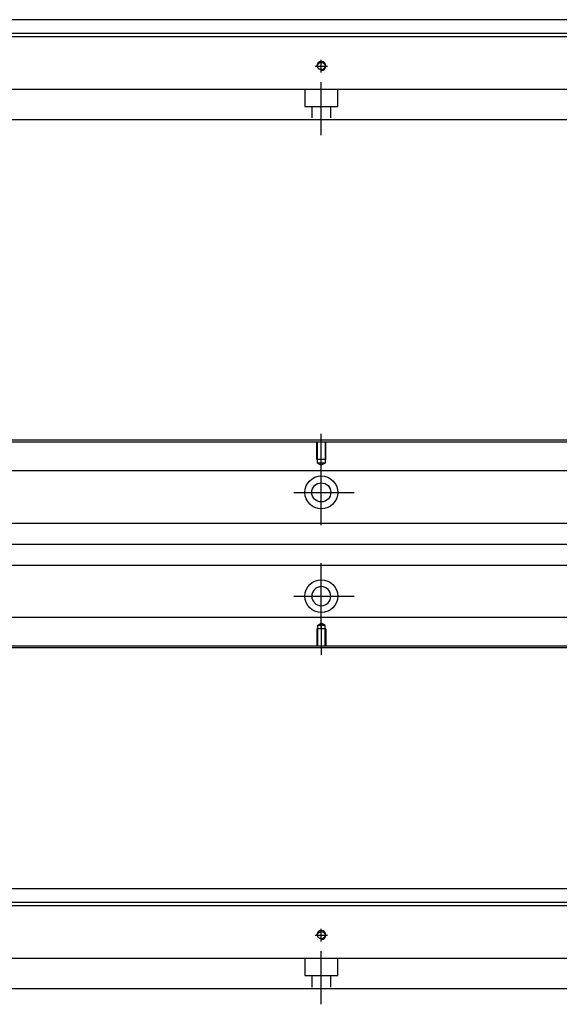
# Model space of a CAD drawing. Header units: millimetres. Extents: x -295 to 3135, y -1402 to 860.
# Tile 4 of 31: x 140 to 296, y -1393 to -1109. Entities that reach past the tile are written whole.
import ezdxf
from ezdxf.lldxf.tags import DXFTag

# ---------------------------------------------------------------- set-up
doc = ezdxf.new("R2010")
doc.units = ezdxf.units.MM
doc.layers.get('0').update_dxf_attribs({"linetype": 'CONTINUOUS'})
tags = doc.linetypes.add('DASHED', pattern=[25.72, 12.86, -12.86]).pattern_tags.tags
tags[6:7] = [DXFTag(74, 4), DXFTag(75, 0), DXFTag(340, '0'), DXFTag(46, 0.0), DXFTag(50, 0.0), DXFTag(44, 0.0), DXFTag(45, 0.0)]
tags[4:5] = [DXFTag(74, 4), DXFTag(75, 0), DXFTag(340, '0'), DXFTag(46, 0.0), DXFTag(50, 0.0), DXFTag(44, 0.0), DXFTag(45, 0.0)]

msp = doc.modelspace()

# ---------------------------------------------------------------- linework, layer by layer
at = {"linetype": 'Continuous'}
for p, q in [((477.29, -1108.88), (109.84, -1108.88)), ((477.29, -1113.83), (-22.71, -1113.83)), ((477.29, -1112.83), (76.54, -1112.83)), ((477.29, -1129.03), (72.38, -1129.03)), ((477.29, -1137.83), (70.13, -1137.83)), ((577.29, -1230.95), (59.3, -1230.95)), ((577.29, -1230.45), (59.43, -1230.45)), ((577.29, -1239.28), (97.09, -1239.28)), ((577.29, -1254.5), (99.59, -1254.5)), ((99.59, -1266.5), (577.29, -1266.5)), ((577.29, -1281.62), (97.09, -1281.62)), ((577.29, -1290.45), (44.04, -1290.45)), ((577.29, -1289.95), (44.17, -1289.95)), ((577.29, -1360.06), (109.84, -1360.06)), ((577.29, -1365.01), (-22.71, -1365.01)), ((577.29, -1364.01), (76.54, -1364.01)), ((577.29, -1380.21), (72.38, -1380.21)), ((577.29, -1389.01), (70.13, -1389.01))]:
    msp.add_line(p, q, dxfattribs=at)
at = {"ltscale": 0.5}
for p, q in [((227.29, -1124.15), (227.29, -1120.48)), ((225.49, -1122.28), (229.09, -1122.28)), ((227.29, -1142.28), (227.29, -1126.92)), ((227.29, -1375.33), (227.29, -1371.66)), ((225.49, -1373.46), (229.09, -1373.46)), ((227.29, -1393.46), (227.29, -1378.1))]:
    msp.add_line(p, q, dxfattribs=at)
at = {"linetype": 'DASHED', "ltscale": 0.1}
for p, q in [((222.54, -1129.03), (222.54, -1133.98)), ((232.04, -1133.98), (232.04, -1129.03)), ((222.54, -1133.98), (232.04, -1133.98)), ((224.54, -1133.98), (224.54, -1137.28)), ((230.04, -1137.28), (230.04, -1133.98)), ((225.99, -1236.04), (225.99, -1231.04)), ((226.21, -1237.04), (226.21, -1231.04)), ((228.36, -1231.04), (228.36, -1237.04)), ((228.59, -1236.04), (228.59, -1231.04)), ((228.59, -1236.04), (225.99, -1236.04)), ((228.36, -1237.04), (226.21, -1237.04)), ((226.21, -1237.04), (227.29, -1237.67)), ((228.36, -1237.04), (227.29, -1237.67)), ((226.21, -1283.95), (227.29, -1283.33)), ((228.36, -1283.95), (227.29, -1283.33)), ((228.59, -1284.95), (225.99, -1284.95)), ((225.99, -1284.95), (225.99, -1289.95)), ((226.21, -1283.95), (226.21, -1289.95)), ((228.36, -1283.95), (226.21, -1283.95)), ((228.36, -1289.95), (228.36, -1283.95)), ((228.59, -1284.95), (228.59, -1289.95)), ((222.54, -1380.21), (222.54, -1385.16)), ((232.04, -1385.16), (232.04, -1380.21)), ((222.54, -1385.16), (232.04, -1385.16)), ((224.54, -1385.16), (224.54, -1388.46)), ((230.04, -1388.46), (230.04, -1385.16))]:
    msp.add_line(p, q, dxfattribs=at)
for p, q in [((227.29, -1237.67), (227.29, -1228.54)), ((227.29, -1255.02), (227.29, -1235.97)), ((219.34, -1245.5), (236.81, -1245.5)), ((51.72, -1260.5), (593.29, -1260.5)), ((227.29, -1285.02), (227.29, -1265.97)), ((219.34, -1275.5), (236.81, -1275.5)), ((227.29, -1283.33), (227.29, -1292.45))]:
    msp.add_line(p, q)
at = {"linetype": 'Continuous'}
for centre, radius in [((227.29, -1122.28), 1.07), ((227.29, -1245.5), 4.75), ((227.29, -1245.5), 2.75), ((227.29, -1275.5), 4.75), ((227.29, -1373.46), 1.07)]:
    msp.add_circle(centre, radius, dxfattribs=at)
at = {"linetype": 'Continuous', "extrusion": (0, 0, -1)}
msp.add_circle((-227.29, -1275.5), 2.75, dxfattribs=at)
for centre in [(227.29, -1122.28), (227.29, -1373.46)]:
    msp.add_arc(centre, 1.3, 270, 180)

doc.saveas('drawing.dxf')
